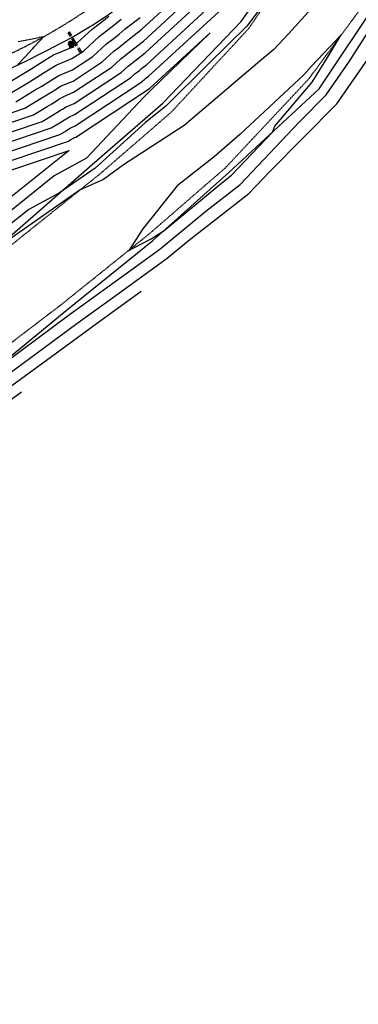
# Model space of a CAD drawing. Header units: feet. Extents: x 351431 to 355879, y 310968 to 329728.
# Tile 9 of 254: x 353855 to 354011, y 312870 to 313323. Entities that reach past the tile are written whole.
import ezdxf

# ---------------------------------------------------------------- set-up
doc = ezdxf.new("R2010")
doc.units = ezdxf.units.FT
doc.header["$MEASUREMENT"] = 0
doc.linetypes.add('D25', pattern=[0.375, 0.25, -0.125])
for name, color, linetype in [('ELTCH-EG2', 253, 'Continuous'), ('ELTCN-EG2', 251, 'Continuous'), ('ELYSP', 1, 'D25'), ('ELYSS', 2, 'Continuous'), ('ESFS', 153, 'Continuous'), ('ESMask', 155, 'Continuous')]:
    doc.layers.add(name, color=color, linetype=linetype)

# ---------------------------------------------------------------- blocks, each defined once
blk = doc.blocks.new('ESIPUBSIGN')
at = {"layer": 'ESMask'}
h = blk.add_hatch(color=256, dxfattribs=at)
edge = h.paths.add_edge_path()
edge.add_arc((0, 0), 0.03, 90, 450)
for p, q in [((-0.03, 0.1047), (-0.0447, 0.1047)), ((-0.0447, 0.1047), (-0.0447, 0.066)), ((-0.03, 0.1047), (-0.03, 0.066)), ((-0.0447, 0.0381), (-0.0447, -0.0393)), ((-0.03, 0.0381), (-0.03, -0.0393)), ((-0.0447, -0.0672), (-0.0447, -0.1059)), ((-0.03, -0.0672), (-0.03, -0.1059)), ((-0.03, -0.1059), (-0.0447, -0.1059))]:
    blk.add_line(p, q)
for start, end in [(144.23142, 216.35632), (17.97024, 107.04945), (253.53828, 340.78828)]:
    blk.add_arc((0, 0), 0.03, start, end)
blk.add_solid([(-0.0447, -0.1059), (-0.03, -0.1059), (-0.0447, 0.1047), (-0.03, 0.1047)], dxfattribs=at)

msp = doc.modelspace()

# ---------------------------------------------------------------- linework, layer by layer
at = {"layer": 'ELTCH-EG2', "flags": 128}
for points, elevation in [([(353975.19, 313341.15), (353959.37, 313320.22), (353941.64, 313302.63), (353922.2, 313283.32), (353912.8, 313275.86), (353889.59, 313254.85), (353873.29, 313243.44), (353859.14, 313235.77), (353846.49, 313225.65)], 137), ([(353996.72, 313336.71), (353978.56, 313316.62), (353971.84, 313309.38), (353965.44, 313304.07), (353930.59, 313274.5), (353902.64, 313256.37), (353893.53, 313249.63), (353882.75, 313244.89), (353849.51, 313221.59)], 138), ([(353839.16, 313158.8), (353877.84, 313187.48), (353907.16, 313208.74), (353919.4, 313217.58), (353940.55, 313235.06), (353956.42, 313247.4), (353983.58, 313276.01), (353995.97, 313288.54), (354006.4, 313303.59), (354024.11, 313331.4)], 138), ([(353840.54, 313276.79), (353857.27, 313282.41), (353864.85, 313287.01), (353867.4, 313288.54), (353869.97, 313290.14), (353871.39, 313291.05), (353874.05, 313292.65), (353879.48, 313294.92), (353892.93, 313303.74), (353898.17, 313308.59), (353900.56, 313310.41), (353902.98, 313312.32), (353905.4, 313314.33), (353911.13, 313318.72), (353923.65, 313330.22)], 141), ([(353837.94, 313258.42), (353873.4, 313270.33), (353875.8, 313271.79), (353876.61, 313272.28), (353877.43, 313272.79), (353877.88, 313273.07), (353878.72, 313273.58), (353880.45, 313274.3), (353910.28, 313293.89), (353911.38, 313294.9), (353911.88, 313295.28), (353912.38, 313295.68), (353912.89, 313296.1), (353914.09, 313297.02), (353946.49, 313326.8)], 137), ([(353838.59, 313263.01), (353869.36, 313273.35), (353873.07, 313275.6), (353874.31, 313276.34), (353875.56, 313277.12), (353876.25, 313277.57), (353877.56, 313278.35), (353880.21, 313279.46), (353905.94, 313296.35), (353908.08, 313298.32), (353909.05, 313299.06), (353910.03, 313299.84), (353911.02, 313300.66), (353913.35, 313302.45), (353940.78, 313327.65)], 138), ([(353839.24, 313267.6), (353865.33, 313276.37), (353870.33, 313279.4), (353872, 313280.41), (353873.7, 313281.46), (353874.63, 313282.06), (353876.39, 313283.12), (353879.96, 313284.61), (353901.6, 313298.82), (353904.77, 313301.74), (353906.22, 313302.84), (353907.68, 313304), (353909.15, 313305.21), (353912.61, 313307.87), (353935.07, 313328.51)], 139), ([(353845.17, 313291.47), (353856.64, 313298.42), (353860.49, 313300.73), (353864.37, 313303.15), (353866.52, 313304.53), (353870.55, 313306.95), (353878.76, 313310.38), (353879.91, 313311.13), (353888.26, 313318.85), (353892.08, 313321.75), (353895.92, 313324.8)], 144), ([(353853.24, 313285.43), (353862.12, 313290.81), (353865.09, 313292.6), (353868.1, 313294.48), (353869.76, 313295.54), (353872.89, 313297.42), (353879.24, 313300.07), (353888.59, 313306.21), (353894.86, 313312.01), (353897.73, 313314.19), (353900.63, 313316.48), (353903.53, 313318.88), (353910.39, 313324.15)], 142), ([(353841.83, 313154.42), (353859.49, 313167.26), (353881.15, 313183.33), (353897.57, 313195.24), (353922.75, 313213.42), (353932.41, 313221.41), (353960.42, 313243.19), (353969.9, 313253.17), (354000.85, 313284.47), (354026.89, 313322.03)], 137), ([(353849.2, 313288.45), (353859.38, 313294.62), (353862.79, 313296.67), (353866.24, 313298.82), (353868.14, 313300.03), (353871.72, 313302.18), (353879, 313305.22), (353884.25, 313308.67), (353891.56, 313315.43), (353894.91, 313317.97), (353898.27, 313320.64), (353901.66, 313323.44)], 143), ([(353837.29, 313253.83), (353877.43, 313267.31), (353878.54, 313267.99), (353878.91, 313268.21), (353879.29, 313268.45), (353879.5, 313268.58), (353879.89, 313268.82), (353880.69, 313269.15), (353914.62, 313291.42), (353914.68, 313291.48), (353914.71, 313291.5), (353914.74, 313291.52), (353914.76, 313291.55), (353914.83, 313291.6), (353942.55, 313317.06), (353915.34, 313290.76), (353911.92, 313287.41), (353885.72, 313259.4), (353870.84, 313251.33), (353843.62, 313229.58)], 136), ([(353907.42, 313218.13), (353915.49, 313222.38), (353921.44, 313226.2), (353948.68, 313248.71), (353952.42, 313251.61), (353971.17, 313271.37), (353972.32, 313274.12), (353989.52, 313294.33), (353996.57, 313305.79), (354002.88, 313316.12), (353989.17, 313301.75), (353985.6, 313297.8), (353956.22, 313270.27), (353944.37, 313260.13), (353927.44, 313246.65), (353911.6, 313226.93), (353905.11, 313217.05), (353907.42, 313218.13)], 139), ([(353629.93, 312869.02), (353632.59, 312880.76), (353641.19, 312904.43), (353642.18, 312912.37), (353643.6, 312914.54), (353649.83, 312929.79), (353655.19, 312936.94), (353664.51, 312955.71), (353677.7, 312980.82), (353694.94, 313005.25), (353707.56, 313020.39), (353728.2, 313046.07), (353740.37, 313060.06), (353750.89, 313071.54), (353768.76, 313089.54), (353785.44, 313104.35), (353807.54, 313123.04), (353826.97, 313137.19), (353844.85, 313150.29), (353879.81, 313175.73), (353884.46, 313179.18), (353887.98, 313181.73), (353910.83, 313198.23)], 136)]:
    msp.add_lwpolyline(points, dxfattribs=dict(at, elevation=elevation))
at = {"layer": 'ELTCN-EG2', "flags": 128}
for points, elevation in [([(353839.89, 313272.19), (353861.3, 313279.39), (353867.59, 313283.2), (353869.7, 313284.47), (353871.83, 313285.8), (353873.01, 313286.55), (353875.22, 313287.88), (353879.72, 313289.76), (353897.26, 313301.28), (353901.47, 313305.17), (353903.39, 313306.62), (353905.33, 313308.16), (353907.28, 313309.77), (353911.87, 313313.3), (353929.36, 313329.36)], 140), ([(353853.93, 313302.31), (353857.39, 313306.12), (353859, 313307.8), (353860.94, 313309.94), (353861.56, 313310.65), (353864.29, 313313.52), (353864.69, 313313.93), (353865.96, 313315.33), (353863.97, 313314.88), (353863.73, 313314.83), (353859.11, 313313.88), (353858.27, 313313.74), (353854.19, 313312.98)], 145), ([(353836.65, 313249.23), (353877.69, 313263.03), (353840.75, 313233.5)], 135), ([(353634.53, 312867.03), (353638.07, 312882.62), (353644.44, 312900.16), (353645.83, 312911.31), (353647.82, 312914.34), (353651.89, 312924.28), (353659.49, 312934.44), (353672.74, 312961.11), (353681.75, 312978.25), (353693.51, 312994.92), (353711.81, 313016.87), (353725.7, 313034.15), (353745.09, 313056.45), (353761.88, 313074.77), (353772.33, 313085.29), (353799.96, 313109.83), (353811.23, 313119.36), (353821.14, 313126.57), (353847.86, 313146.17), (353855.81, 313151.95)], 135)]:
    msp.add_lwpolyline(points, dxfattribs=dict(at, elevation=elevation))
at = {"layer": 'ELYSP', "flags": 128}
for points in [[(353352.69, 313729.71), (353388.26, 313730.72), (353443.35, 313732.1), (353494.66, 313732.65), (353531.52, 313733.64), (353545.63, 313733.68), (353592.83, 313734.09), (353638.13, 313733.31), (353685.16, 313731.27), (353732.48, 313727.84), (353778.53, 313724.35), (353827.68, 313720.75), (353872.82, 313717.17, -0.160636), (353961.02, 313681.69, -0.04092), (353968.07, 313672.83, -0.03045), (353971.44, 313667.71, -0.156442), (353981.78, 313621.36, -0.091334), (353979.42, 313612.04), (353978.96, 313609.66), (353977.66, 313580.81), (353975.91, 313537.1, -0.109879), (353951.92, 313439.62, -0.100114), (353898.51, 313368.65, -0.099137), (353819.22, 313320.93, -0.096961), (353729.14, 313306.91, -0.094211), (353642.97, 313327.41, -0.101229), (353572.91, 313379.77), (353550.18, 313415.14), (353540.4, 313428.72), (353530.22, 313447.37), (353517.99, 313475.31), (353505.36, 313513.87), (353499.01, 313545.75), (353496.09, 313567.18), (353493.55, 313617.44), (353493.1, 313667.61), (353492.94, 313717.66), (353492.73, 313767.24), (353492.65, 313817.37), (353492.4, 313867.28), (353492.55, 313917.49), (353492.73, 313966.89), (353492.69, 314017.34), (353492.67, 314067.93), (353493.07, 314117.32), (353493.05, 314167.88), (353493.2, 314191), (353493.54, 314241.18), (353494.18, 314291.27), (353494.94, 314341.01), (353495.57, 314390.72), (353496.34, 314441.02), (353497.39, 314490.61), (353498.08, 314541.02), (353499.39, 314591.34), (353500.87, 314640.86), (353503.35, 314667.26), (353501.64, 314671.27)], [(353502.55, 312282.53), (353505.84, 312282.79), (353508.07, 312288.57), (353511.27, 312320.72), (353515.9, 312371.42), (353520.49, 312420.56), (353524.53, 312470.27), (353528.57, 312521.03), (353529.4, 312532.27), (353535.79, 312608.32), (353539.08, 312648.7), (353543.32, 312697.42), (353548.1, 312747.12), (353554.89, 312798.08), (353565.81, 312848.88), (353577.77, 312888.94), (353594.3, 312929.61), (353610.08, 312962.38), (353635.77, 313008.11), (353668.1, 313053.23), (353703.17, 313094.16), (353736.6, 313127.4), (353776.61, 313160.92), (353814.69, 313191.61), (353851.17, 313219.56), (353891.71, 313252.07), (353924.79, 313280.73), (353960.51, 313319.32), (353985.04, 313355.8), (354006.8, 313407.21), (354022.8, 313448.37), (354038.7, 313494.49), (354046.67, 313528.61), (354052.24, 313574.97), (354053.72, 313609.99), (354052.96, 313622.68), (354053.78, 313628.44, 0.087959), (354056.55, 313641.45), (354059.55, 313695.08), (354059.93, 313700.96), (354060.29, 313705.97, 0.385687), (354052.34, 313716.78), (354016.55, 313718.81), (353980.4, 313720.68), (353971.93, 313720.29), (353970.92, 313719.69), (353969.9, 313719.01), (353968.75, 313718.15), (353968.18, 313717.66), (353967.64, 313717.15), (353967.15, 313716.61), (353966.74, 313716.07), (353966.41, 313715.51), (353966.12, 313714.89), (353965.88, 313714.29), (353965.68, 313713.68), (353965.52, 313713.08), (353965.4, 313712.49), (353965.32, 313711.89), (353965.27, 313711.28), (353965.25, 313710.67), (353965.26, 313710.06), (353965.37, 313708.79), (353965.59, 313707.47), (353965.73, 313706.98), (353965.93, 313706.47), (353966.2, 313705.96), (353966.52, 313705.46), (353967.21, 313704.51), (353967.91, 313703.69), (353968.89, 313702.69), (353979.38, 313692.77), (353981.26, 313690.51), (353983.02, 313688.27), (353983.96, 313686.95), (353985.85, 313684.04), (353987.8, 313681.14), (353988.24, 313680.41), (353988.87, 313679.18), (353990.67, 313675.33), (353994.03, 313668.29), (353994.81, 313666.57), (353995.57, 313664.84), (353996.3, 313663.07), (353997, 313661.25), (353997.68, 313659.36), (353998.32, 313657.38), (353998.93, 313655.31), (353999.51, 313653.07), (354000.03, 313650.64), (354000.51, 313648.09), (354000.94, 313645.47), (354001.32, 313642.86), (354001.66, 313640.32), (354002.19, 313635.69), (354002.55, 313632.09), (354002.74, 313629.77), (354004.58, 313610.13), (354002.35, 313576.6)], [(353583.01, 312369.27), (353580.69, 312416.27), (353580.58, 312458.84), (353580.17, 312508.63), (353580.44, 312561.33), (353580.89, 312605.33), (353580.92, 312647.1), (353580.8, 312697.3), (353583.1, 312744.39), (353590.27, 312792.56), (353600.87, 312840.73), (353611.87, 312876.4), (353628.31, 312917.28), (353641.38, 312944.4), (353665.89, 312988.39), (353695.61, 313030.23), (353728.97, 313069.56), (353759.7, 313099.96), (353798.71, 313133), (353835.56, 313162.68), (353874.09, 313192.13), (353913.96, 313224.16), (353949.47, 313254.91), (353987.9, 313295.88), (354017.51, 313335.89), (354046.99, 313386.89), (354067.33, 313432.32), (354084.06, 313480.43), (354098.11, 313520.26), (354099.77, 313524.69), (354099.33, 313535.03), (354103.8, 313576.04), (354106.58, 313624.27), (354107.85, 313647.2, -0.406198), (354176.6, 313708.38), (354199.9, 313705.55)], [(353502.26, 312282.36), (353501.97, 312317.41), (353501.96, 312367.49), (353502.22, 312417.83), (353502.09, 312467.81), (353502.04, 312517.52), (353501.84, 312567.84), (353501.67, 312617.71), (353501.1, 312667.75), (353500.88, 312717.57), (353500.54, 312767.6), (353499.97, 312817.63), (353499.05, 312867.64), (353498.12, 312918.05), (353497.24, 312967.94), (353496.57, 313017.67), (353496.14, 313067.69), (353495.32, 313117.59), (353494.44, 313167.7), (353493.4, 313217.6), (353492.47, 313267.59), (353491.56, 313317.64), (353490.51, 313367.7), (353490.45, 313384.82), (353494.23, 313389.15), (353501.93, 313395.32), (353510.91, 313396.17), (353519.39, 313395.01), (353524.55, 313392.22), (353534.34, 313381.25), (353550.88, 313363.45, 0.085353), (353632.38, 313305.4, 0.094612), (353728.24, 313282.56, 0.10022), (353827.69, 313297.97, 0.098581), (353914.97, 313350.45, 0.105913), (353976.28, 313433.12, 0.104216), (354000.05, 313534.72), (354002.35, 313576.6)]]:
    msp.add_lwpolyline(points, format="xyb", dxfattribs=at)
at = {"layer": 'ELYSS', "flags": 128}
for points in [[(353497.61, 313667.51), (353500.51, 313618.41), (353502.81, 313569.53), (353508.37, 313522.98), (353522.98, 313480.15), (353540.65, 313438.07, 0.11558), (353591.25, 313365.76, 0.135312), (353678.08, 313321.5, 0.096993), (353775.38, 313314.66, 0.094778), (353865.31, 313349.26, 0.0962), (353934.64, 313416.79, 0.089535), (353968.22, 313507.64), (353972.16, 313537.9)], [(353501.91, 312855.04), (353500.85, 312904.36), (353500.66, 312946), (353499.69, 312996.42), (353499.32, 313047.68), (353498.46, 313089.65), (353498.05, 313141.21), (353496.53, 313189.51), (353498.16, 313239.41), (353498.45, 313288.61), (353497.99, 313342.5), (353498.79, 313382.83), (353506.27, 313391.36), (353518.78, 313389.78), (353529.8, 313382.67, 0.095172), (353593.34, 313319.95, 0.093176), (353684.51, 313282.77, 0.094934), (353780.11, 313277.8, 0.07348), (353865.28, 313307.94, 0.102957), (353940.71, 313365.63, 0.099229), (353987.96, 313452.97, 0.091047), (354006.65, 313545.38), (354008.98, 313577.4)]]:
    msp.add_lwpolyline(points, format="xyb", dxfattribs=at)
for points in [[(353560.74, 312850.27), (353572.81, 312891.2), (353588.8, 312931.55), (353602.32, 312966.19), (353631.18, 313011.64), (353664.34, 313056.5), (353699.11, 313098.16), (353731.64, 313132.87), (353770.83, 313168.48), (353807.13, 313201.02), (353848.98, 313222.24), (353888.31, 313256.53), (353920.72, 313284.79), (353956.75, 313322.28), (353982.86, 313359.11), (354004.86, 313408.04), (354020.81, 313448.87), (354033.87, 313495.61), (354043.16, 313529.18), (354048.14, 313575.08), (354047.73, 313608.9)], [(353606.43, 312838.94), (353615.89, 312875.08), (353633.09, 312915.03), (353644.95, 312942.88), (353668.54, 312986.66), (353698.11, 313028.24), (353732.41, 313066.12), (353763.34, 313096.01), (353801.15, 313129.42), (353838.76, 313158.63), (353876.28, 313189.44), (353916.23, 313221.52), (353951.18, 313252.91), (353992.71, 313291.27), (354020.83, 313333.54), (354050.7, 313384.9), (354070.44, 313430.95), (354086.76, 313480.04), (354105.03, 313518)]]:
    msp.add_lwpolyline(points, dxfattribs=at)

# ---------------------------------------------------------------- block references
at = {"layer": 'ESFS', "xscale": 49.99999999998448, "yscale": 49.99999999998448, "zscale": 49.99999999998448, "rotation": 211.1095985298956}
msp.add_blockref('ESIPUBSIGN', (353878.69, 313311.83), dxfattribs=at)

doc.saveas('drawing.dxf')
